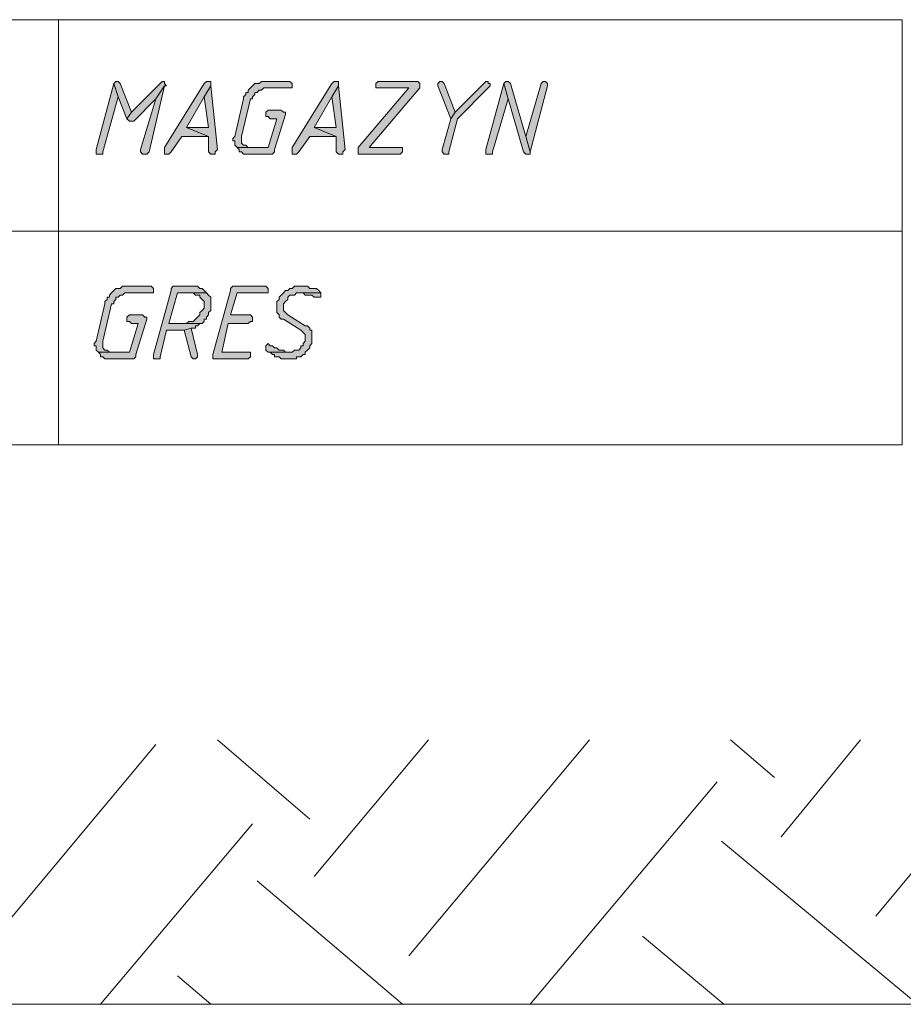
# Model space of a CAD drawing. Header units: inches. Extents: x 1504 to 12593, y -807 to 3183.
# Tile 101 of 256: x 3357 to 3526, y 2391 to 2580. Entities that reach past the tile are written whole.
import ezdxf

# ---------------------------------------------------------------- set-up
doc = ezdxf.new("R2010")
doc.units = ezdxf.units.IN
doc.header["$MEASUREMENT"] = 0
for name, color, linetype in [('at_Entity', 7, 'Continuous'), ('at_Rect', 7, 'Continuous'), ('at_Solid', 7, 'Continuous')]:
    doc.layers.add(name, color=color, linetype=linetype)

msp = doc.modelspace()

# ---------------------------------------------------------------- hatches: boundary and pattern name
at = {"layer": 'at_Solid', "lineweight": 15}
for points in [[(3374.69, 2567.94), (3371.29, 2555.27), (3371.29, 2554.42), (3372.57, 2554.42), (3372.57, 2554.84), (3375.53, 2565.4)], [(3375.08, 2568.36), (3374.69, 2567.94), (3375.53, 2565.4), (3377.2, 2561.18), (3378.04, 2562.45), (3375.92, 2567.94), (3375.53, 2568.36)], [(3383.95, 2568.36), (3383.56, 2567.94), (3378.04, 2562.45), (3377.2, 2561.18), (3377.65, 2560.76), (3378.49, 2560.76), (3382.73, 2564.99), (3384.4, 2567.52), (3384.79, 2567.52), (3384.4, 2567.94), (3384.4, 2568.36)], [(3392.82, 2568.36), (3392.43, 2568.36), (3391.99, 2567.94), (3384.4, 2555.69), (3384.4, 2554.42), (3385.24, 2554.42), (3385.68, 2554.84), (3387.75, 2557.8), (3392.82, 2557.8), (3388.64, 2559.49), (3391.99, 2565.4), (3393.27, 2567.52), (3393.27, 2568.36)], [(3408.05, 2568.36), (3402.98, 2568.36), (3402.53, 2567.94), (3401.69, 2567.94), (3401.3, 2567.52), (3400.86, 2567.09), (3400.47, 2566.67), (3400.47, 2566.25), (3400.02, 2566.25), (3400.02, 2565.83), (3399.57, 2565.4), (3399.57, 2564.99), (3397.9, 2557.8), (3397.51, 2557.38), (3397.51, 2556.96), (3397.9, 2556.96), (3397.9, 2556.11), (3398.35, 2555.69), (3400.86, 2555.69), (3400.47, 2555.69), (3400.02, 2556.11), (3399.57, 2556.11), (3399.18, 2556.53), (3399.18, 2557.38), (3399.18, 2557.8), (3400.86, 2564.99), (3401.3, 2564.99), (3401.3, 2565.4), (3401.69, 2565.83), (3401.69, 2566.25), (3402.14, 2566.25), (3402.53, 2566.67), (3402.98, 2566.67), (3403.42, 2567.09), (3408.89, 2567.09), (3408.89, 2567.94), (3408.45, 2568.36)], [(3417.32, 2568.36), (3416.92, 2568.36), (3416.48, 2567.94), (3408.89, 2555.69), (3408.89, 2554.42), (3409.73, 2554.42), (3410.17, 2554.84), (3412.29, 2557.8), (3417.32, 2557.8), (3413.13, 2559.49), (3416.48, 2565.4), (3417.76, 2567.52), (3417.76, 2568.36)], [(3432.55, 2568.36), (3425.35, 2568.36), (3424.96, 2567.94), (3424.96, 2567.09), (3431.26, 2567.09), (3421.56, 2555.69), (3421.56, 2554.42), (3429.59, 2554.42), (3430.03, 2554.84), (3430.03, 2555.69), (3423.68, 2555.69), (3433.38, 2567.09), (3433.38, 2567.94), (3432.99, 2568.36)], [(3437.18, 2568.36), (3436.79, 2567.94), (3436.79, 2567.52), (3439.3, 2561.18), (3440.13, 2562.45), (3438.01, 2567.94), (3437.62, 2568.36)], [(3446.05, 2568.36), (3445.66, 2567.94), (3440.13, 2562.45), (3439.3, 2561.18), (3437.62, 2555.27), (3437.62, 2554.84), (3438.01, 2554.42), (3438.91, 2554.42), (3438.91, 2554.84), (3440.58, 2561.18), (3446.49, 2567.09), (3446.88, 2567.52), (3446.88, 2567.94), (3446.49, 2567.94), (3446.49, 2568.36)], [(3449.45, 2567.94), (3446.05, 2555.27), (3446.05, 2554.42), (3447.33, 2554.42), (3447.33, 2554.84), (3450.29, 2564.99)], [(3449.84, 2568.36), (3449.45, 2567.94), (3450.29, 2564.99), (3453.24, 2554.84), (3453.69, 2554.42), (3454.53, 2554.42), (3454.53, 2554.84), (3453.69, 2557.8), (3450.73, 2567.94), (3450.29, 2568.36)], [(3457.04, 2568.36), (3456.65, 2567.94), (3453.69, 2557.8), (3454.53, 2554.84), (3457.87, 2567.52), (3457.87, 2567.94), (3457.48, 2568.36)], [(3384.4, 2567.52), (3382.73, 2564.99), (3379.77, 2555.27), (3379.77, 2554.84), (3380.16, 2554.42), (3381, 2554.42), (3381.44, 2554.84)], [(3393.27, 2567.52), (3391.99, 2565.4), (3392.82, 2559.49), (3388.64, 2559.49), (3392.82, 2557.8), (3392.82, 2554.84), (3393.27, 2554.42), (3394.11, 2554.42), (3394.11, 2554.84), (3394.55, 2555.27)], [(3417.76, 2567.52), (3416.48, 2565.4), (3417.32, 2559.49), (3413.13, 2559.49), (3417.32, 2557.8), (3417.32, 2554.84), (3417.76, 2554.42), (3418.6, 2554.42), (3418.6, 2554.84), (3419.04, 2555.27)], [(3406.77, 2562.87), (3404.26, 2562.87), (3403.81, 2562.45), (3403.81, 2561.6), (3404.26, 2561.6), (3404.65, 2561.18), (3405.93, 2561.18), (3404.26, 2555.69), (3398.35, 2555.69), (3398.74, 2555.27), (3398.74, 2554.84), (3399.18, 2554.84), (3399.57, 2554.42), (3405.1, 2554.42), (3405.49, 2554.84), (3405.49, 2555.27), (3407.61, 2562.02), (3407.61, 2562.45), (3407.22, 2562.45)], [(3381.44, 2529.08), (3376.37, 2529.08), (3375.92, 2528.66), (3375.08, 2528.66), (3374.69, 2528.23), (3374.25, 2527.81), (3373.86, 2527.39), (3373.86, 2526.97), (3373.41, 2526.97), (3373.41, 2526.54), (3372.96, 2526.12), (3372.96, 2525.7), (3371.29, 2518.52), (3370.9, 2518.1), (3370.9, 2517.67), (3371.29, 2517.67), (3371.29, 2516.83), (3371.74, 2516.41), (3374.25, 2516.41), (3373.86, 2516.41), (3373.41, 2516.83), (3372.96, 2516.83), (3372.57, 2517.25), (3372.57, 2518.1), (3372.57, 2518.52), (3374.25, 2525.7), (3374.69, 2525.7), (3374.69, 2526.12), (3375.08, 2526.54), (3375.08, 2526.97), (3375.53, 2526.97), (3375.92, 2527.39), (3376.37, 2527.39), (3376.81, 2527.81), (3382.28, 2527.81), (3382.28, 2528.66), (3381.83, 2529.08)], [(3389.87, 2529.08), (3386.07, 2529.08), (3385.68, 2528.66), (3385.68, 2528.23), (3382.28, 2515.98), (3382.28, 2515.14), (3383.56, 2515.14), (3383.56, 2515.56), (3384.79, 2520.63), (3388.19, 2520.63), (3389.48, 2521.05), (3390.31, 2521.05), (3390.31, 2521.48), (3390.7, 2521.48), (3391.15, 2521.9), (3391.6, 2521.9), (3385.24, 2521.9), (3386.91, 2527.81), (3392.43, 2527.81), (3391.99, 2528.23), (3391.6, 2528.66), (3391.15, 2528.66), (3390.7, 2529.08), (3390.31, 2529.08)], [(3403.42, 2529.08), (3397.51, 2529.08), (3397.06, 2528.66), (3397.06, 2528.23), (3393.66, 2515.98), (3393.66, 2515.14), (3400.47, 2515.14), (3400.86, 2515.56), (3400.86, 2516.41), (3395.39, 2516.41), (3396.62, 2521.9), (3400.47, 2521.9), (3400.86, 2522.32), (3401.3, 2522.32), (3401.3, 2523.16), (3400.86, 2523.59), (3397.06, 2523.59), (3398.35, 2527.81), (3404.26, 2527.81), (3404.26, 2528.66), (3403.81, 2529.08)], [(3410.57, 2529.08), (3409.34, 2529.08), (3408.89, 2528.66), (3408.45, 2528.66), (3408.05, 2528.23), (3407.61, 2528.23), (3407.22, 2527.81), (3406.77, 2527.39), (3406.38, 2526.97), (3406.38, 2526.54), (3405.93, 2526.12), (3405.93, 2524.85), (3405.93, 2524.01), (3406.38, 2523.59), (3406.38, 2523.16), (3406.77, 2522.74), (3407.22, 2522.74), (3410.57, 2520.63), (3411.01, 2520.2), (3411.4, 2519.79), (3411.4, 2518.52), (3411.01, 2518.1), (3411.01, 2517.67), (3410.57, 2517.67), (3410.57, 2517.25), (3410.17, 2516.83), (3409.34, 2516.83), (3408.89, 2516.41), (3404.26, 2516.41), (3404.65, 2516.41), (3405.1, 2515.98), (3405.49, 2515.98), (3405.49, 2515.56), (3406.38, 2515.56), (3406.77, 2515.14), (3409.73, 2515.14), (3409.73, 2515.56), (3410.57, 2515.56), (3411.01, 2515.98), (3411.4, 2515.98), (3411.4, 2516.41), (3411.85, 2516.83), (3412.29, 2517.25), (3412.29, 2517.67), (3412.68, 2518.1), (3412.68, 2520.63), (3412.29, 2520.63), (3412.29, 2521.05), (3411.85, 2521.48), (3411.4, 2521.48), (3408.05, 2523.59), (3407.61, 2524.01), (3407.22, 2524.43), (3407.22, 2525.7), (3407.61, 2526.12), (3408.05, 2526.54), (3408.05, 2526.97), (3408.45, 2527.39), (3409.34, 2527.39), (3409.73, 2527.81), (3414.36, 2527.81), (3413.97, 2528.23), (3413.52, 2528.66), (3412.29, 2528.66), (3411.85, 2529.08), (3411.01, 2529.08)], [(3392.43, 2527.81), (3389.87, 2527.81), (3390.31, 2527.39), (3391.15, 2527.39), (3391.15, 2526.97), (3391.6, 2526.54), (3391.99, 2526.12), (3391.99, 2524.85), (3391.6, 2524.43), (3391.15, 2524.01), (3391.15, 2523.59), (3390.7, 2523.16), (3390.31, 2522.74), (3389.87, 2522.32), (3389.03, 2522.32), (3388.64, 2521.9), (3385.24, 2521.9), (3391.6, 2521.9), (3391.99, 2522.32), (3391.99, 2522.74), (3392.43, 2522.74), (3392.43, 2523.16), (3392.82, 2523.59), (3392.82, 2524.01), (3393.27, 2524.43), (3393.27, 2525.7), (3393.27, 2526.97), (3392.82, 2527.39)], [(3414.36, 2527.81), (3410.17, 2527.81), (3411.01, 2527.81), (3411.4, 2527.39), (3412.68, 2527.39), (3413.13, 2526.97), (3414.36, 2526.97), (3414.36, 2527.39)], [(3380.16, 2523.59), (3377.65, 2523.59), (3377.2, 2523.16), (3377.2, 2522.32), (3377.65, 2522.32), (3378.04, 2521.9), (3379.32, 2521.9), (3377.65, 2516.41), (3371.74, 2516.41), (3372.13, 2515.98), (3372.13, 2515.56), (3372.57, 2515.56), (3372.96, 2515.14), (3378.49, 2515.14), (3378.88, 2515.56), (3378.88, 2515.98), (3381, 2522.74), (3381, 2523.16), (3380.61, 2523.16)], [(3389.48, 2521.05), (3388.19, 2520.63), (3389.48, 2515.56), (3389.87, 2515.14), (3390.31, 2515.14), (3390.7, 2515.56), (3390.7, 2515.98)], [(3404.26, 2518.1), (3403.81, 2517.67), (3403.81, 2516.83), (3404.26, 2516.41), (3408.45, 2516.41), (3407.61, 2516.41), (3407.22, 2516.83), (3406.38, 2516.83), (3405.93, 2517.25), (3405.49, 2517.25), (3405.1, 2517.67), (3404.65, 2517.67)]]:
    msp.add_hatch(color=7, dxfattribs=at).paths.add_polyline_path(points)

# ---------------------------------------------------------------- linework, layer by layer
at = {"layer": 'at_Entity', "color": 7, "lineweight": 15}
for p, q in [((3364.09, 2580.19), (3364.09, 2498.67)), ((3374.69, 2567.94), (3371.29, 2555.27)), ((3375.08, 2568.36), (3374.69, 2567.94)), ((3375.53, 2565.4), (3374.69, 2567.94)), ((3374.69, 2567.94), (3374.69, 2567.94)), ((3374.69, 2567.94), (3375.53, 2565.4)), ((3375.08, 2568.36), (3375.08, 2568.36)), ((3375.53, 2568.36), (3375.08, 2568.36)), ((3375.92, 2567.94), (3375.53, 2568.36)), ((3378.04, 2562.45), (3375.92, 2567.94)), ((3375.92, 2567.94), (3375.92, 2567.94)), ((3383.56, 2567.94), (3378.04, 2562.45)), ((3383.95, 2568.36), (3383.56, 2567.94)), ((3383.95, 2568.36), (3383.95, 2568.36)), ((3384.4, 2568.36), (3383.95, 2568.36)), ((3384.4, 2567.94), (3384.4, 2568.36)), ((3384.79, 2567.52), (3384.4, 2567.94)), ((3391.99, 2567.94), (3384.4, 2555.69)), ((3392.43, 2568.36), (3391.99, 2567.94)), ((3392.82, 2568.36), (3392.43, 2568.36)), ((3393.27, 2568.36), (3392.82, 2568.36)), ((3393.27, 2567.52), (3393.27, 2568.36)), ((3401.69, 2567.94), (3401.3, 2567.52)), ((3402.53, 2567.94), (3401.69, 2567.94)), ((3402.98, 2568.36), (3402.53, 2567.94)), ((3408.05, 2568.36), (3402.98, 2568.36)), ((3408.45, 2568.36), (3408.05, 2568.36)), ((3408.89, 2567.94), (3408.45, 2568.36)), ((3408.89, 2567.09), (3408.89, 2567.94)), ((3416.48, 2567.94), (3408.89, 2555.69)), ((3416.92, 2568.36), (3416.48, 2567.94)), ((3417.32, 2568.36), (3416.92, 2568.36)), ((3417.76, 2568.36), (3417.32, 2568.36)), ((3417.76, 2567.52), (3417.76, 2568.36)), ((3425.35, 2568.36), (3424.96, 2567.94)), ((3424.96, 2567.94), (3424.96, 2567.09)), ((3432.55, 2568.36), (3425.35, 2568.36)), ((3432.99, 2568.36), (3432.55, 2568.36)), ((3433.38, 2567.94), (3432.99, 2568.36)), ((3433.38, 2567.09), (3433.38, 2567.94)), ((3433.38, 2567.94), (3433.38, 2567.94)), ((3437.18, 2568.36), (3436.79, 2567.94)), ((3436.79, 2567.94), (3436.79, 2567.52)), ((3437.18, 2568.36), (3437.18, 2568.36)), ((3437.62, 2568.36), (3437.18, 2568.36)), ((3438.01, 2567.94), (3437.62, 2568.36)), ((3440.13, 2562.45), (3438.01, 2567.94)), ((3438.01, 2567.94), (3438.01, 2567.94)), ((3445.66, 2567.94), (3440.13, 2562.45)), ((3446.05, 2568.36), (3445.66, 2567.94)), ((3446.05, 2568.36), (3446.05, 2568.36)), ((3446.49, 2568.36), (3446.05, 2568.36)), ((3449.45, 2567.94), (3446.05, 2555.27)), ((3446.49, 2567.94), (3446.49, 2568.36)), ((3446.88, 2567.94), (3446.49, 2567.94)), ((3446.88, 2567.52), (3446.88, 2567.94)), ((3449.84, 2568.36), (3449.45, 2567.94)), ((3450.29, 2564.99), (3449.45, 2567.94)), ((3449.45, 2567.94), (3449.45, 2567.94)), ((3449.45, 2567.94), (3450.29, 2564.99)), ((3449.84, 2568.36), (3449.84, 2568.36)), ((3450.29, 2568.36), (3449.84, 2568.36)), ((3450.73, 2567.94), (3450.29, 2568.36)), ((3453.69, 2557.8), (3450.73, 2567.94)), ((3450.73, 2567.94), (3450.73, 2567.94)), ((3456.65, 2567.94), (3453.69, 2557.8)), ((3457.04, 2568.36), (3456.65, 2567.94)), ((3456.65, 2567.94), (3456.65, 2567.94)), ((3457.04, 2568.36), (3457.04, 2568.36)), ((3457.48, 2568.36), (3457.04, 2568.36)), ((3457.87, 2567.94), (3457.48, 2568.36)), ((3457.87, 2567.52), (3457.87, 2567.94)), ((3381.44, 2554.84), (3384.4, 2567.52)), ((3384.4, 2567.52), (3382.73, 2564.99)), ((3382.73, 2564.99), (3384.4, 2567.52)), ((3384.4, 2567.52), (3384.79, 2567.52)), ((3393.27, 2567.52), (3391.99, 2565.4)), ((3391.99, 2565.4), (3393.27, 2567.52)), ((3394.55, 2555.27), (3393.27, 2567.52)), ((3400.47, 2566.25), (3400.02, 2566.25)), ((3400.02, 2566.25), (3400.02, 2565.83)), ((3400.86, 2567.09), (3400.47, 2566.67)), ((3400.47, 2566.67), (3400.47, 2566.25)), ((3401.3, 2567.52), (3400.86, 2567.09)), ((3401.3, 2567.52), (3401.3, 2567.52)), ((3401.69, 2565.83), (3401.69, 2566.25)), ((3401.69, 2566.25), (3402.14, 2566.25)), ((3402.14, 2566.25), (3402.53, 2566.67)), ((3402.53, 2566.67), (3402.98, 2566.67)), ((3402.98, 2566.67), (3403.42, 2567.09)), ((3403.42, 2567.09), (3408.89, 2567.09)), ((3417.76, 2567.52), (3416.48, 2565.4)), ((3416.48, 2565.4), (3417.76, 2567.52)), ((3419.04, 2555.27), (3417.76, 2567.52)), ((3431.26, 2567.09), (3421.56, 2555.69)), ((3423.68, 2555.69), (3433.38, 2567.09)), ((3424.96, 2567.09), (3431.26, 2567.09)), ((3436.79, 2567.52), (3436.79, 2567.52)), ((3436.79, 2567.52), (3439.3, 2561.18)), ((3440.58, 2561.18), (3446.49, 2567.09)), ((3446.49, 2567.09), (3446.88, 2567.52)), ((3446.49, 2567.09), (3446.49, 2567.09)), ((3454.53, 2554.84), (3457.87, 2567.52)), ((3372.57, 2554.84), (3375.53, 2565.4)), ((3375.53, 2565.4), (3377.2, 2561.18)), ((3378.49, 2560.76), (3382.73, 2564.99)), ((3382.73, 2564.99), (3379.77, 2555.27)), ((3388.64, 2559.49), (3391.99, 2565.4)), ((3391.99, 2565.4), (3392.82, 2559.49)), ((3399.57, 2564.99), (3397.9, 2557.8)), ((3399.18, 2557.8), (3400.86, 2564.99)), ((3400.02, 2565.83), (3399.57, 2565.4)), ((3399.57, 2565.4), (3399.57, 2564.99)), ((3400.86, 2564.99), (3401.3, 2564.99)), ((3401.3, 2565.4), (3401.69, 2565.83)), ((3401.3, 2564.99), (3401.3, 2565.4)), ((3413.13, 2559.49), (3416.48, 2565.4)), ((3416.48, 2565.4), (3417.32, 2559.49)), ((3447.33, 2554.84), (3450.29, 2564.99)), ((3450.29, 2564.99), (3453.24, 2554.84)), ((3378.04, 2562.45), (3377.2, 2561.18)), ((3377.2, 2561.18), (3378.04, 2562.45)), ((3404.26, 2562.87), (3403.81, 2562.45)), ((3403.81, 2562.45), (3403.81, 2561.6)), ((3406.77, 2562.87), (3404.26, 2562.87)), ((3407.22, 2562.45), (3406.77, 2562.87)), ((3407.61, 2562.45), (3407.22, 2562.45)), ((3407.61, 2562.02), (3407.61, 2562.45)), ((3440.13, 2562.45), (3439.3, 2561.18)), ((3439.3, 2561.18), (3440.13, 2562.45)), ((3377.2, 2561.18), (3377.65, 2560.76)), ((3377.65, 2560.76), (3378.49, 2560.76)), ((3403.81, 2561.6), (3404.26, 2561.6)), ((3404.26, 2561.6), (3404.65, 2561.18)), ((3405.93, 2561.18), (3404.26, 2555.69)), ((3404.65, 2561.18), (3405.93, 2561.18)), ((3405.49, 2555.27), (3407.61, 2562.02)), ((3439.3, 2561.18), (3437.62, 2555.27)), ((3438.91, 2554.84), (3440.58, 2561.18)), ((3392.82, 2559.49), (3388.64, 2559.49)), ((3388.64, 2559.49), (3392.82, 2557.8)), ((3392.82, 2557.8), (3388.64, 2559.49)), ((3417.32, 2559.49), (3413.13, 2559.49)), ((3413.13, 2559.49), (3417.32, 2557.8)), ((3417.32, 2557.8), (3413.13, 2559.49)), ((3385.68, 2554.84), (3387.75, 2557.8)), ((3387.75, 2557.8), (3392.82, 2557.8)), ((3392.82, 2557.8), (3392.82, 2554.84)), ((3397.9, 2557.8), (3397.51, 2557.38)), ((3397.51, 2557.38), (3397.51, 2556.96)), ((3397.51, 2556.96), (3397.9, 2556.96)), ((3397.9, 2557.8), (3397.9, 2557.8)), ((3397.9, 2556.96), (3397.9, 2556.11)), ((3399.18, 2557.38), (3399.18, 2557.8)), ((3399.18, 2556.53), (3399.18, 2557.38)), ((3410.17, 2554.84), (3412.29, 2557.8)), ((3412.29, 2557.8), (3417.32, 2557.8)), ((3417.32, 2557.8), (3417.32, 2554.84)), ((3453.69, 2557.8), (3454.53, 2554.84)), ((3454.53, 2554.84), (3453.69, 2557.8)), ((3371.29, 2555.27), (3371.29, 2554.42)), ((3372.57, 2554.42), (3372.57, 2554.84)), ((3379.77, 2555.27), (3379.77, 2554.84)), ((3379.77, 2554.84), (3380.16, 2554.42)), ((3381, 2554.42), (3381.44, 2554.84)), ((3384.4, 2555.69), (3384.4, 2554.42)), ((3385.24, 2554.42), (3385.68, 2554.84)), ((3392.82, 2554.84), (3393.27, 2554.42)), ((3394.11, 2554.84), (3394.55, 2555.27)), ((3394.11, 2554.42), (3394.11, 2554.84)), ((3397.9, 2556.11), (3397.9, 2556.11)), ((3397.9, 2556.11), (3398.35, 2555.69)), ((3404.26, 2555.69), (3398.35, 2555.69)), ((3398.35, 2555.69), (3398.74, 2555.27)), ((3398.35, 2555.69), (3400.86, 2555.69)), ((3398.74, 2555.27), (3398.74, 2554.84)), ((3398.74, 2554.84), (3399.18, 2554.84)), ((3399.57, 2556.11), (3399.18, 2556.53)), ((3399.18, 2554.84), (3399.57, 2554.42)), ((3400.02, 2556.11), (3399.57, 2556.11)), ((3400.47, 2555.69), (3400.02, 2556.11)), ((3400.86, 2555.69), (3400.47, 2555.69)), ((3405.1, 2554.42), (3405.49, 2554.84)), ((3405.49, 2554.84), (3405.49, 2555.27)), ((3408.89, 2555.69), (3408.89, 2554.42)), ((3409.73, 2554.42), (3410.17, 2554.84)), ((3417.32, 2554.84), (3417.76, 2554.42)), ((3418.6, 2554.84), (3419.04, 2555.27)), ((3418.6, 2554.42), (3418.6, 2554.84)), ((3421.56, 2555.69), (3421.56, 2554.42)), ((3430.03, 2555.69), (3423.68, 2555.69)), ((3429.59, 2554.42), (3430.03, 2554.84)), ((3430.03, 2554.84), (3430.03, 2555.69)), ((3437.62, 2555.27), (3437.62, 2554.84)), ((3437.62, 2554.84), (3438.01, 2554.42)), ((3438.91, 2554.42), (3438.91, 2554.84)), ((3446.05, 2555.27), (3446.05, 2554.42)), ((3447.33, 2554.42), (3447.33, 2554.84)), ((3453.24, 2554.84), (3453.24, 2554.84)), ((3453.24, 2554.84), (3453.69, 2554.42)), ((3454.53, 2554.42), (3454.53, 2554.84)), ((3371.29, 2554.42), (3372.57, 2554.42)), ((3380.16, 2554.42), (3381, 2554.42)), ((3384.4, 2554.42), (3385.24, 2554.42)), ((3393.27, 2554.42), (3394.11, 2554.42)), ((3399.57, 2554.42), (3405.1, 2554.42)), ((3408.89, 2554.42), (3409.73, 2554.42)), ((3417.76, 2554.42), (3418.6, 2554.42)), ((3421.56, 2554.42), (3429.59, 2554.42)), ((3438.01, 2554.42), (3438.91, 2554.42)), ((3446.05, 2554.42), (3447.33, 2554.42)), ((3453.69, 2554.42), (3454.53, 2554.42)), ((3093.36, 2539.64), (3525.88, 2539.64)), ((3374.69, 2528.23), (3374.25, 2527.81)), ((3375.08, 2528.66), (3374.69, 2528.23)), ((3374.69, 2528.23), (3374.69, 2528.23)), ((3375.92, 2528.66), (3375.08, 2528.66)), ((3376.37, 2529.08), (3375.92, 2528.66)), ((3381.44, 2529.08), (3376.37, 2529.08)), ((3381.83, 2529.08), (3381.44, 2529.08)), ((3382.28, 2528.66), (3381.83, 2529.08)), ((3382.28, 2527.81), (3382.28, 2528.66)), ((3385.68, 2528.23), (3382.28, 2515.98)), ((3386.07, 2529.08), (3385.68, 2528.66)), ((3385.68, 2528.66), (3385.68, 2528.23)), ((3389.87, 2529.08), (3386.07, 2529.08)), ((3390.31, 2529.08), (3389.87, 2529.08)), ((3390.7, 2529.08), (3390.31, 2529.08)), ((3391.15, 2528.66), (3390.7, 2529.08)), ((3391.6, 2528.66), (3391.15, 2528.66)), ((3391.99, 2528.23), (3391.6, 2528.66)), ((3392.43, 2527.81), (3391.99, 2528.23)), ((3391.99, 2528.23), (3391.99, 2528.23)), ((3397.06, 2528.23), (3393.66, 2515.98)), ((3397.51, 2529.08), (3397.06, 2528.66)), ((3397.06, 2528.66), (3397.06, 2528.23)), ((3403.42, 2529.08), (3397.51, 2529.08)), ((3403.81, 2529.08), (3403.42, 2529.08)), ((3404.26, 2528.66), (3403.81, 2529.08)), ((3404.26, 2527.81), (3404.26, 2528.66)), ((3407.61, 2528.23), (3407.22, 2527.81)), ((3408.05, 2528.23), (3407.61, 2528.23)), ((3408.45, 2528.66), (3408.05, 2528.23)), ((3408.89, 2528.66), (3408.45, 2528.66)), ((3409.34, 2529.08), (3408.89, 2528.66)), ((3410.57, 2529.08), (3409.34, 2529.08)), ((3411.01, 2529.08), (3410.57, 2529.08)), ((3411.85, 2529.08), (3411.01, 2529.08)), ((3412.29, 2528.66), (3411.85, 2529.08)), ((3413.52, 2528.66), (3412.29, 2528.66)), ((3413.97, 2528.23), (3413.52, 2528.66)), ((3414.36, 2527.81), (3413.97, 2528.23)), ((3413.97, 2528.23), (3413.97, 2528.23)), ((3373.41, 2526.54), (3372.96, 2526.12)), ((3373.86, 2526.97), (3373.41, 2526.97)), ((3373.41, 2526.97), (3373.41, 2526.54)), ((3374.25, 2527.81), (3373.86, 2527.39)), ((3373.86, 2527.39), (3373.86, 2526.97)), ((3374.69, 2526.12), (3375.08, 2526.54)), ((3375.08, 2526.54), (3375.08, 2526.97)), ((3375.08, 2526.97), (3375.53, 2526.97)), ((3375.53, 2526.97), (3375.92, 2527.39)), ((3375.92, 2527.39), (3376.37, 2527.39)), ((3376.37, 2527.39), (3376.81, 2527.81)), ((3376.81, 2527.81), (3382.28, 2527.81)), ((3385.24, 2521.9), (3386.91, 2527.81)), ((3386.91, 2527.81), (3392.43, 2527.81)), ((3392.43, 2527.81), (3389.87, 2527.81)), ((3389.87, 2527.81), (3390.31, 2527.39)), ((3390.31, 2527.39), (3391.15, 2527.39)), ((3391.15, 2527.39), (3391.15, 2526.97)), ((3391.15, 2526.97), (3391.6, 2526.54)), ((3391.6, 2526.54), (3391.6, 2526.54)), ((3391.6, 2526.54), (3391.99, 2526.12)), ((3392.82, 2527.39), (3392.43, 2527.81)), ((3393.27, 2526.97), (3392.82, 2527.39)), ((3392.82, 2527.39), (3392.82, 2527.39)), ((3393.27, 2525.7), (3393.27, 2526.97)), ((3397.06, 2523.59), (3398.35, 2527.81)), ((3398.35, 2527.81), (3404.26, 2527.81)), ((3406.38, 2526.54), (3405.93, 2526.12)), ((3406.77, 2527.39), (3406.38, 2526.97)), ((3406.38, 2526.97), (3406.38, 2526.54)), ((3407.22, 2527.81), (3406.77, 2527.39)), ((3406.77, 2527.39), (3406.77, 2527.39)), ((3407.22, 2527.81), (3407.22, 2527.81)), ((3407.61, 2526.12), (3408.05, 2526.54)), ((3408.05, 2526.97), (3408.45, 2527.39)), ((3408.05, 2526.54), (3408.05, 2526.97)), ((3408.45, 2527.39), (3409.34, 2527.39)), ((3409.34, 2527.39), (3409.73, 2527.81)), ((3409.73, 2527.81), (3414.36, 2527.81)), ((3414.36, 2527.81), (3410.17, 2527.81)), ((3410.17, 2527.81), (3411.01, 2527.81)), ((3411.01, 2527.81), (3411.4, 2527.39)), ((3411.4, 2527.39), (3412.68, 2527.39)), ((3412.68, 2527.39), (3413.13, 2526.97)), ((3413.13, 2526.97), (3414.36, 2526.97)), ((3414.36, 2527.39), (3414.36, 2527.81)), ((3414.36, 2526.97), (3414.36, 2527.39)), ((3372.96, 2525.7), (3371.29, 2518.52)), ((3372.57, 2518.52), (3374.25, 2525.7)), ((3372.96, 2526.12), (3372.96, 2525.7)), ((3374.25, 2525.7), (3374.69, 2525.7)), ((3374.69, 2525.7), (3374.69, 2526.12)), ((3391.99, 2524.85), (3391.6, 2524.43)), ((3391.99, 2526.12), (3391.99, 2524.85)), ((3393.27, 2524.43), (3393.27, 2525.7)), ((3405.93, 2526.12), (3405.93, 2524.85)), ((3405.93, 2524.85), (3405.93, 2524.01)), ((3407.22, 2525.7), (3407.61, 2526.12)), ((3407.22, 2524.43), (3407.22, 2525.7)), ((3407.61, 2526.12), (3407.61, 2526.12)), ((3377.65, 2523.59), (3377.2, 2523.16)), ((3377.2, 2523.16), (3377.2, 2522.32)), ((3380.16, 2523.59), (3377.65, 2523.59)), ((3378.88, 2515.98), (3381, 2522.74)), ((3380.61, 2523.16), (3380.16, 2523.59)), ((3381, 2523.16), (3380.61, 2523.16)), ((3381, 2522.74), (3381, 2523.16)), ((3390.31, 2522.74), (3389.87, 2522.32)), ((3390.7, 2523.16), (3390.31, 2522.74)), ((3390.31, 2522.74), (3390.31, 2522.74)), ((3391.15, 2523.59), (3390.7, 2523.16)), ((3391.6, 2524.43), (3391.15, 2524.01)), ((3391.15, 2524.01), (3391.15, 2523.59)), ((3391.6, 2524.43), (3391.6, 2524.43)), ((3391.99, 2522.32), (3391.99, 2522.74)), ((3391.99, 2522.74), (3392.43, 2522.74)), ((3392.43, 2523.16), (3392.82, 2523.59)), ((3392.43, 2522.74), (3392.43, 2523.16)), ((3392.82, 2524.01), (3393.27, 2524.43)), ((3392.82, 2523.59), (3392.82, 2524.01)), ((3400.86, 2523.59), (3397.06, 2523.59)), ((3401.3, 2523.16), (3400.86, 2523.59)), ((3401.3, 2522.32), (3401.3, 2523.16)), ((3405.93, 2524.01), (3406.38, 2523.59)), ((3406.38, 2523.59), (3406.38, 2523.16)), ((3406.38, 2523.16), (3406.77, 2522.74)), ((3406.77, 2522.74), (3407.22, 2522.74)), ((3407.61, 2524.01), (3407.22, 2524.43)), ((3407.22, 2522.74), (3410.57, 2520.63)), ((3408.05, 2523.59), (3407.61, 2524.01)), ((3407.61, 2524.01), (3407.61, 2524.01)), ((3411.4, 2521.48), (3408.05, 2523.59)), ((3377.2, 2522.32), (3377.65, 2522.32)), ((3377.65, 2522.32), (3378.04, 2521.9)), ((3379.32, 2521.9), (3377.65, 2516.41)), ((3378.04, 2521.9), (3379.32, 2521.9)), ((3388.64, 2521.9), (3385.24, 2521.9)), ((3385.24, 2521.9), (3391.6, 2521.9)), ((3391.6, 2521.9), (3385.24, 2521.9)), ((3389.48, 2521.05), (3388.19, 2520.63)), ((3388.19, 2520.63), (3389.48, 2521.05)), ((3389.03, 2522.32), (3388.64, 2521.9)), ((3389.87, 2522.32), (3389.03, 2522.32)), ((3390.7, 2515.98), (3389.48, 2521.05)), ((3389.48, 2521.05), (3390.31, 2521.05)), ((3390.31, 2521.05), (3390.31, 2521.48)), ((3390.31, 2521.48), (3390.7, 2521.48)), ((3390.7, 2521.48), (3391.15, 2521.9)), ((3391.15, 2521.9), (3391.6, 2521.9)), ((3391.6, 2521.9), (3391.99, 2522.32)), ((3395.39, 2516.41), (3396.62, 2521.9)), ((3396.62, 2521.9), (3400.47, 2521.9)), ((3400.47, 2521.9), (3400.86, 2522.32)), ((3400.86, 2522.32), (3401.3, 2522.32)), ((3411.85, 2521.48), (3411.4, 2521.48)), ((3412.29, 2521.05), (3411.85, 2521.48)), ((3412.29, 2520.63), (3412.29, 2521.05)), ((3383.56, 2515.56), (3384.79, 2520.63)), ((3384.79, 2520.63), (3388.19, 2520.63)), ((3388.19, 2520.63), (3389.48, 2515.56)), ((3410.57, 2520.63), (3411.01, 2520.2)), ((3411.01, 2520.2), (3411.01, 2520.2)), ((3411.01, 2520.2), (3411.4, 2519.79)), ((3411.4, 2519.79), (3411.4, 2518.52)), ((3412.68, 2520.63), (3412.29, 2520.63)), ((3412.68, 2518.1), (3412.68, 2520.63)), ((3371.29, 2518.52), (3370.9, 2518.1)), ((3370.9, 2518.1), (3370.9, 2517.67)), ((3370.9, 2517.67), (3371.29, 2517.67)), ((3371.29, 2518.52), (3371.29, 2518.52)), ((3371.29, 2517.67), (3371.29, 2516.83)), ((3372.57, 2518.1), (3372.57, 2518.52)), ((3372.57, 2517.25), (3372.57, 2518.1)), ((3372.96, 2516.83), (3372.57, 2517.25)), ((3404.26, 2518.1), (3403.81, 2517.67)), ((3403.81, 2517.67), (3403.81, 2516.83)), ((3404.26, 2518.1), (3404.26, 2518.1)), ((3404.65, 2517.67), (3404.26, 2518.1)), ((3405.1, 2517.67), (3404.65, 2517.67)), ((3405.49, 2517.25), (3405.1, 2517.67)), ((3405.93, 2517.25), (3405.49, 2517.25)), ((3406.38, 2516.83), (3405.93, 2517.25)), ((3410.57, 2517.25), (3410.17, 2516.83)), ((3411.01, 2517.67), (3410.57, 2517.67)), ((3410.57, 2517.67), (3410.57, 2517.25)), ((3411.4, 2518.52), (3411.01, 2518.1)), ((3411.01, 2518.1), (3411.01, 2517.67)), ((3411.85, 2516.83), (3412.29, 2517.25)), ((3412.29, 2517.67), (3412.68, 2518.1)), ((3412.29, 2517.25), (3412.29, 2517.67)), ((3371.29, 2516.83), (3371.29, 2516.83)), ((3371.29, 2516.83), (3371.74, 2516.41)), ((3377.65, 2516.41), (3371.74, 2516.41)), ((3371.74, 2516.41), (3372.13, 2515.98)), ((3371.74, 2516.41), (3374.25, 2516.41)), ((3372.13, 2515.98), (3372.13, 2515.56)), ((3372.13, 2515.56), (3372.57, 2515.56)), ((3372.57, 2515.56), (3372.96, 2515.14)), ((3373.41, 2516.83), (3372.96, 2516.83)), ((3372.96, 2515.14), (3378.49, 2515.14)), ((3373.86, 2516.41), (3373.41, 2516.83)), ((3374.25, 2516.41), (3373.86, 2516.41)), ((3378.49, 2515.14), (3378.88, 2515.56)), ((3378.88, 2515.56), (3378.88, 2515.98)), ((3382.28, 2515.98), (3382.28, 2515.14)), ((3382.28, 2515.14), (3383.56, 2515.14)), ((3383.56, 2515.14), (3383.56, 2515.56)), ((3389.48, 2515.56), (3389.48, 2515.56)), ((3389.48, 2515.56), (3389.87, 2515.14)), ((3389.87, 2515.14), (3390.31, 2515.14)), ((3390.31, 2515.14), (3390.7, 2515.56)), ((3390.7, 2515.56), (3390.7, 2515.98)), ((3390.7, 2515.98), (3390.7, 2515.98)), ((3393.66, 2515.98), (3393.66, 2515.14)), ((3393.66, 2515.14), (3400.47, 2515.14)), ((3400.86, 2516.41), (3395.39, 2516.41)), ((3400.47, 2515.14), (3400.86, 2515.56)), ((3400.86, 2515.56), (3400.86, 2516.41)), ((3403.81, 2516.83), (3403.81, 2516.83)), ((3403.81, 2516.83), (3404.26, 2516.41)), ((3404.26, 2516.41), (3408.45, 2516.41)), ((3408.89, 2516.41), (3404.26, 2516.41)), ((3404.26, 2516.41), (3404.65, 2516.41)), ((3404.65, 2516.41), (3405.1, 2515.98)), ((3405.1, 2515.98), (3405.49, 2515.98)), ((3405.49, 2515.98), (3405.49, 2515.56)), ((3405.49, 2515.56), (3406.38, 2515.56)), ((3407.22, 2516.83), (3406.38, 2516.83)), ((3406.38, 2515.56), (3406.77, 2515.14)), ((3406.77, 2515.14), (3409.73, 2515.14)), ((3407.61, 2516.41), (3407.22, 2516.83)), ((3408.45, 2516.41), (3407.61, 2516.41)), ((3409.34, 2516.83), (3408.89, 2516.41)), ((3410.17, 2516.83), (3409.34, 2516.83)), ((3409.73, 2515.14), (3409.73, 2515.56)), ((3409.73, 2515.56), (3410.57, 2515.56)), ((3410.57, 2515.56), (3411.01, 2515.98)), ((3411.01, 2515.98), (3411.4, 2515.98)), ((3411.4, 2516.41), (3411.85, 2516.83)), ((3411.4, 2515.98), (3411.4, 2516.41)), ((3411.85, 2516.83), (3411.85, 2516.83)), ((3394.55, 2442.06), (3412.29, 2426.86)), ((3413.13, 2415.87), (3435.06, 2442.06)), ((3431.26, 2400.67), (3465.91, 2442.06)), ((3492.96, 2442.06), (3501.39, 2434.88)), ((3502.67, 2423.47), (3517.9, 2442.06)), ((3520.86, 2408.27), (3548.69, 2442.06)), ((3342.17, 2392.64), (3382.73, 2441.22)), ((3454.53, 2391.37), (3490.4, 2434.04)), ((3372.13, 2391.37), (3401.3, 2426.01)), ((3491.23, 2422.63), (3528.83, 2391.37)), ((3402.14, 2415.03), (3430.03, 2391.37)), ((3476.06, 2404.47), (3491.68, 2391.37)), ((3386.91, 2396.86), (3393.27, 2391.37)), ((5831.78, 2391.37), (3192.6, 2391.37))]:
    msp.add_line(p, q, dxfattribs=at)
at = {"layer": 'at_Rect', "color": 7, "lineweight": 15}
for p, q in [((3279.19, 2580.19), (3525.88, 2580.19)), ((3525.88, 2498.67), (3525.88, 2580.19)), ((3525.88, 2498.67), (3279.19, 2498.67))]:
    msp.add_line(p, q, dxfattribs=at)

doc.saveas('drawing.dxf')
